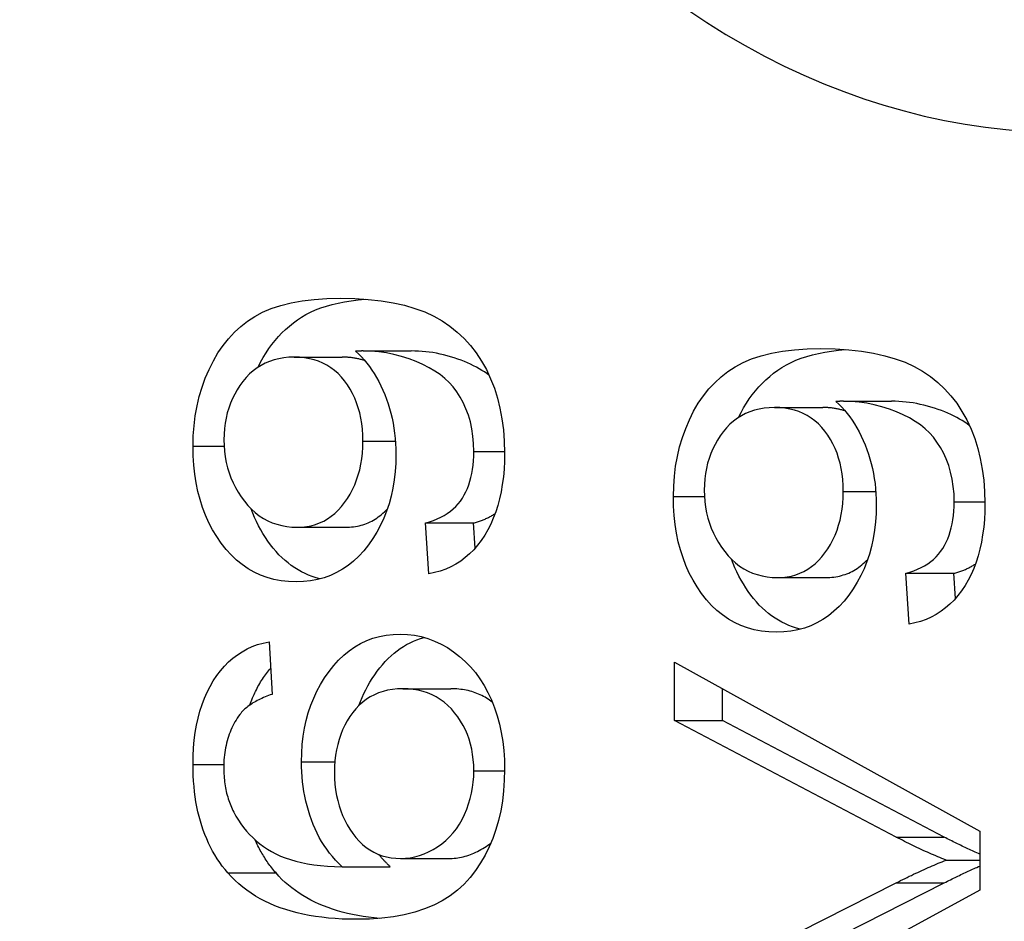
# Model space of a CAD drawing. Header units: inches. Extents: x 3.5 to 45.3, y 4.6 to 30.4.
# Tile 7 of 24: x 32.194 to 32.308, y 17.694 to 17.798. Entities that reach past the tile are written whole.
import ezdxf

# ---------------------------------------------------------------- set-up
doc = ezdxf.new("R2010")
doc.units = ezdxf.units.IN
doc.header["$MEASUREMENT"] = 0
doc.layers.add('Visible Edges(ANSI)', color=7, linetype='Continuous', lineweight=25)
doc.layers.add('Visible Tangent Edges(ANSI)', color=7, linetype='Continuous', lineweight=25)

msp = doc.modelspace()

# ---------------------------------------------------------------- linework, layer by layer
at = {"layer": 'Visible Edges(ANSI)'}
for p, q in [((32.23333, 17.7598), (32.23889, 17.7598)), ((32.22535, 17.75907), (32.23092, 17.75907)), ((32.28896, 17.75397), (32.29453, 17.75397)), ((32.28099, 17.75324), (32.28656, 17.75324)), ((32.2257, 17.73937), (32.23127, 17.73937)), ((32.24055, 17.73987), (32.24612, 17.73987)), ((32.24093, 17.73396), (32.24055, 17.73987)), ((32.2463, 17.73695), (32.24612, 17.73987)), ((32.28134, 17.73354), (32.28691, 17.73354)), ((32.29619, 17.73404), (32.30175, 17.73404)), ((32.29656, 17.72813), (32.29619, 17.73404)), ((32.30194, 17.73112), (32.30175, 17.73404)), ((32.22244, 17.72611), (32.22279, 17.72001)), ((32.2694, 17.72375), (32.30476, 17.70416)), ((32.2694, 17.717), (32.2694, 17.72375)), ((32.23791, 17.72066), (32.24347, 17.72066)), ((32.27497, 17.717), (32.27497, 17.72066)), ((32.2694, 17.717), (32.27497, 17.717)), ((32.29508, 17.70347), (32.2694, 17.717)), ((32.30065, 17.70347), (32.27497, 17.717)), ((32.30476, 17.70416), (32.30476, 17.69734)), ((32.23766, 17.701), (32.24323, 17.701)), ((32.30085, 17.70081), (32.30476, 17.70081)), ((32.2309, 17.70004), (32.23647, 17.70004)), ((32.2694, 17.68518), (32.29508, 17.69818)), ((32.27497, 17.68518), (32.30065, 17.69818)), ((32.30476, 17.69734), (32.2694, 17.67802))]:
    msp.add_line(p, q, dxfattribs=at)
at = {"layer": 'Visible Edges(ANSI)', "flags": 128}
for points in [[(32.21363, 17.74875), (32.21366, 17.74995), (32.21374, 17.75113), (32.21389, 17.75229), (32.21409, 17.75342), (32.21435, 17.75452), (32.21467, 17.75559), (32.21505, 17.75664), (32.21549, 17.75766), (32.21598, 17.75864), (32.21651, 17.75956), (32.2171, 17.76042), (32.21774, 17.76122), (32.21843, 17.76196), (32.21916, 17.76263), (32.21995, 17.76325), (32.22078, 17.7638), (32.22169, 17.76429), (32.22269, 17.76472), (32.22379, 17.76508), (32.22498, 17.76537), (32.22627, 17.7656), (32.22766, 17.76577), (32.22914, 17.76586), (32.23071, 17.7659)], [(32.22117, 17.75792), (32.22146, 17.75849), (32.22176, 17.75904), (32.22208, 17.75956), (32.22242, 17.76007), (32.22277, 17.76056), (32.22314, 17.76102), (32.22353, 17.76147), (32.22393, 17.76189), (32.22435, 17.7623), (32.22479, 17.76268), (32.22525, 17.76305), (32.22572, 17.76339), (32.2262, 17.76371), (32.22671, 17.76401), (32.22725, 17.76429), (32.22782, 17.76455), (32.22843, 17.76478), (32.22907, 17.76499), (32.22974, 17.76518), (32.23044, 17.76535), (32.23117, 17.76549), (32.23194, 17.76562), (32.23274, 17.76572), (32.23357, 17.7658)], [(32.23071, 17.7659), (32.23237, 17.76586), (32.23393, 17.76577), (32.23541, 17.7656), (32.23681, 17.76538), (32.23811, 17.76509), (32.23933, 17.76473), (32.24046, 17.76431), (32.2415, 17.76382), (32.24248, 17.76327), (32.24339, 17.76265), (32.24424, 17.76198), (32.24503, 17.76123), (32.24576, 17.76043), (32.24644, 17.75956), (32.24705, 17.75862), (32.24761, 17.75763), (32.2481, 17.75658), (32.24853, 17.75548), (32.24889, 17.75434), (32.24918, 17.75316), (32.24941, 17.75193), (32.24958, 17.75066), (32.24968, 17.74934), (32.24971, 17.74799)], [(32.23333, 17.7598), (32.2333, 17.7598), (32.23328, 17.7598), (32.23325, 17.7598), (32.23323, 17.7598), (32.2332, 17.7598), (32.23317, 17.7598), (32.23314, 17.7598), (32.23311, 17.75979), (32.23308, 17.75979), (32.23305, 17.75979), (32.23301, 17.75979), (32.23298, 17.75979), (32.23294, 17.75979), (32.2329, 17.75979), (32.23286, 17.75978), (32.23282, 17.75978), (32.23278, 17.75978), (32.23274, 17.75978), (32.2327, 17.75978), (32.23265, 17.75977), (32.23261, 17.75977), (32.23256, 17.75977), (32.23251, 17.75976), (32.23246, 17.75976)], [(32.23246, 17.75976), (32.2328, 17.75945), (32.23313, 17.75911), (32.23345, 17.75876), (32.23376, 17.75839), (32.23406, 17.758), (32.23434, 17.75759), (32.23462, 17.75717), (32.23488, 17.75672), (32.23514, 17.75626), (32.23538, 17.75577), (32.23561, 17.75527), (32.23583, 17.75475), (32.23604, 17.75422), (32.23623, 17.75367), (32.2364, 17.75312), (32.23655, 17.75257), (32.23669, 17.752), (32.2368, 17.75143), (32.2369, 17.75085), (32.23698, 17.75026), (32.23704, 17.74967), (32.23709, 17.74906), (32.23712, 17.74845), (32.23713, 17.74783)], [(32.24615, 17.74814), (32.24613, 17.74906), (32.24605, 17.74994), (32.24592, 17.75079), (32.24575, 17.7516), (32.24552, 17.75237), (32.24524, 17.75311), (32.24491, 17.75381), (32.24456, 17.75446), (32.24417, 17.75506), (32.24374, 17.75563), (32.24328, 17.75614), (32.24278, 17.75662), (32.24224, 17.75706), (32.24164, 17.75747), (32.24098, 17.75786), (32.24026, 17.75823), (32.23949, 17.75857), (32.23865, 17.75888), (32.23778, 17.75916), (32.2369, 17.75939), (32.23602, 17.75957), (32.23513, 17.7597), (32.23423, 17.75977), (32.23333, 17.7598)], [(32.24793, 17.75697), (32.24766, 17.75717), (32.24738, 17.75736), (32.24709, 17.75755), (32.24678, 17.75773), (32.24646, 17.75791), (32.24613, 17.75808), (32.24578, 17.75825), (32.24543, 17.75841), (32.24506, 17.75857), (32.24467, 17.75872), (32.24428, 17.75886), (32.24387, 17.759), (32.24346, 17.75913), (32.24306, 17.75925), (32.24265, 17.75935), (32.24224, 17.75944), (32.24182, 17.75953), (32.24141, 17.7596), (32.24099, 17.75966), (32.24058, 17.75971), (32.24016, 17.75975), (32.23974, 17.75978), (32.23932, 17.75979), (32.23889, 17.7598)], [(32.26927, 17.74292), (32.2693, 17.74412), (32.26938, 17.7453), (32.26953, 17.74646), (32.26973, 17.74758), (32.26999, 17.74869), (32.27031, 17.74976), (32.27069, 17.75081), (32.27113, 17.75183), (32.27161, 17.75281), (32.27215, 17.75373), (32.27274, 17.75459), (32.27338, 17.75539), (32.27407, 17.75612), (32.2748, 17.7568), (32.27559, 17.75742), (32.27642, 17.75797), (32.27733, 17.75846), (32.27833, 17.75889), (32.27943, 17.75925), (32.28062, 17.75954), (32.28191, 17.75977), (32.28329, 17.75993), (32.28478, 17.76003), (32.28635, 17.76007)], [(32.27681, 17.75209), (32.2771, 17.75266), (32.2774, 17.7532), (32.27772, 17.75373), (32.27806, 17.75424), (32.27841, 17.75473), (32.27878, 17.75519), (32.27917, 17.75564), (32.27957, 17.75606), (32.27999, 17.75647), (32.28043, 17.75685), (32.28088, 17.75722), (32.28136, 17.75756), (32.28184, 17.75788), (32.28235, 17.75818), (32.28289, 17.75846), (32.28346, 17.75872), (32.28407, 17.75895), (32.28471, 17.75916), (32.28538, 17.75935), (32.28608, 17.75952), (32.28681, 17.75966), (32.28758, 17.75979), (32.28838, 17.75989), (32.28921, 17.75996)], [(32.28635, 17.76007), (32.28801, 17.76003), (32.28957, 17.75994), (32.29105, 17.75977), (32.29244, 17.75955), (32.29375, 17.75925), (32.29497, 17.7589), (32.2961, 17.75848), (32.29714, 17.75799), (32.29811, 17.75744), (32.29903, 17.75682), (32.29988, 17.75614), (32.30067, 17.7554), (32.3014, 17.7546), (32.30208, 17.75373), (32.30269, 17.75279), (32.30325, 17.7518), (32.30374, 17.75075), (32.30417, 17.74965), (32.30453, 17.74851), (32.30482, 17.74733), (32.30505, 17.7461), (32.30522, 17.74483), (32.30532, 17.74351), (32.30535, 17.74215)], [(32.22535, 17.75907), (32.22474, 17.75906), (32.22414, 17.759), (32.22357, 17.7589), (32.22302, 17.75876), (32.2225, 17.75859), (32.22199, 17.75837), (32.22151, 17.75812), (32.22104, 17.75783), (32.2206, 17.7575), (32.22018, 17.75713), (32.21978, 17.75672), (32.21941, 17.75627), (32.21906, 17.7558), (32.21874, 17.75531), (32.21845, 17.7548), (32.21819, 17.75428), (32.21796, 17.75374), (32.21776, 17.75318), (32.21759, 17.75261), (32.21746, 17.75202), (32.21735, 17.75142), (32.21727, 17.7508), (32.21723, 17.75016), (32.21721, 17.74951)], [(32.2333, 17.74936), (32.23328, 17.75005), (32.23324, 17.75073), (32.23317, 17.75138), (32.23306, 17.75201), (32.23293, 17.75262), (32.23277, 17.75322), (32.23258, 17.75379), (32.23236, 17.75434), (32.23211, 17.75487), (32.23183, 17.75538), (32.23152, 17.75586), (32.23118, 17.75633), (32.23082, 17.75677), (32.23043, 17.75717), (32.23003, 17.75753), (32.2296, 17.75786), (32.22914, 17.75814), (32.22867, 17.75839), (32.22817, 17.7586), (32.22765, 17.75877), (32.22711, 17.7589), (32.22654, 17.759), (32.22596, 17.75906), (32.22535, 17.75907)], [(32.23353, 17.75867), (32.23343, 17.75871), (32.23333, 17.75874), (32.23323, 17.75877), (32.23313, 17.7588), (32.23302, 17.75882), (32.23292, 17.75885), (32.23282, 17.75887), (32.23271, 17.7589), (32.2326, 17.75892), (32.2325, 17.75894), (32.23239, 17.75896), (32.23228, 17.75897), (32.23217, 17.75899), (32.23206, 17.75901), (32.23195, 17.75902), (32.23184, 17.75903), (32.23173, 17.75904), (32.23161, 17.75905), (32.2315, 17.75906), (32.23139, 17.75906), (32.23127, 17.75907), (32.23115, 17.75907), (32.23104, 17.75907), (32.23092, 17.75907)], [(32.28896, 17.75397), (32.28894, 17.75397), (32.28892, 17.75397), (32.28889, 17.75397), (32.28887, 17.75397), (32.28884, 17.75397), (32.28881, 17.75397), (32.28878, 17.75397), (32.28875, 17.75396), (32.28872, 17.75396), (32.28868, 17.75396), (32.28865, 17.75396), (32.28861, 17.75396), (32.28858, 17.75396), (32.28854, 17.75396), (32.2885, 17.75395), (32.28846, 17.75395), (32.28842, 17.75395), (32.28838, 17.75395), (32.28834, 17.75394), (32.28829, 17.75394), (32.28825, 17.75394), (32.2882, 17.75394), (32.28815, 17.75393), (32.2881, 17.75393)], [(32.2881, 17.75393), (32.28844, 17.75362), (32.28877, 17.75328), (32.28909, 17.75293), (32.2894, 17.75256), (32.2897, 17.75217), (32.28998, 17.75176), (32.29026, 17.75134), (32.29052, 17.75089), (32.29078, 17.75043), (32.29102, 17.74994), (32.29125, 17.74944), (32.29147, 17.74892), (32.29168, 17.74838), (32.29187, 17.74784), (32.29204, 17.74729), (32.29219, 17.74674), (32.29232, 17.74617), (32.29244, 17.7456), (32.29254, 17.74502), (32.29262, 17.74443), (32.29268, 17.74383), (32.29273, 17.74323), (32.29276, 17.74262), (32.29276, 17.742)], [(32.30179, 17.74231), (32.30177, 17.74323), (32.30169, 17.74411), (32.30156, 17.74496), (32.30138, 17.74577), (32.30116, 17.74654), (32.30088, 17.74728), (32.30055, 17.74798), (32.3002, 17.74863), (32.2998, 17.74923), (32.29938, 17.7498), (32.29892, 17.75031), (32.29842, 17.75079), (32.29788, 17.75122), (32.29728, 17.75164), (32.29662, 17.75203), (32.2959, 17.7524), (32.29512, 17.75274), (32.29429, 17.75305), (32.29342, 17.75333), (32.29254, 17.75356), (32.29166, 17.75374), (32.29077, 17.75387), (32.28987, 17.75394), (32.28896, 17.75397)], [(32.30357, 17.75114), (32.3033, 17.75134), (32.30302, 17.75153), (32.30273, 17.75172), (32.30242, 17.7519), (32.3021, 17.75208), (32.30177, 17.75225), (32.30142, 17.75242), (32.30107, 17.75258), (32.3007, 17.75274), (32.30031, 17.75289), (32.29992, 17.75303), (32.29951, 17.75317), (32.2991, 17.7533), (32.2987, 17.75341), (32.29829, 17.75352), (32.29787, 17.75361), (32.29746, 17.7537), (32.29705, 17.75377), (32.29663, 17.75383), (32.29622, 17.75388), (32.2958, 17.75392), (32.29538, 17.75395), (32.29496, 17.75396), (32.29453, 17.75397)], [(32.28099, 17.75324), (32.28037, 17.75322), (32.27978, 17.75317), (32.27921, 17.75307), (32.27866, 17.75293), (32.27814, 17.75276), (32.27763, 17.75254), (32.27715, 17.75229), (32.27668, 17.752), (32.27624, 17.75167), (32.27582, 17.7513), (32.27542, 17.75089), (32.27505, 17.75044), (32.2747, 17.74997), (32.27438, 17.74948), (32.27409, 17.74897), (32.27383, 17.74845), (32.2736, 17.74791), (32.2734, 17.74735), (32.27323, 17.74678), (32.27309, 17.74619), (32.27299, 17.74559), (32.27291, 17.74497), (32.27287, 17.74433), (32.27285, 17.74368)], [(32.28894, 17.74353), (32.28892, 17.74422), (32.28888, 17.74489), (32.28881, 17.74555), (32.2887, 17.74618), (32.28857, 17.74679), (32.28841, 17.74738), (32.28822, 17.74796), (32.288, 17.74851), (32.28775, 17.74904), (32.28747, 17.74954), (32.28716, 17.75003), (32.28682, 17.7505), (32.28646, 17.75094), (32.28607, 17.75134), (32.28566, 17.7517), (32.28523, 17.75202), (32.28478, 17.75231), (32.28431, 17.75256), (32.28381, 17.75277), (32.28329, 17.75294), (32.28275, 17.75307), (32.28218, 17.75317), (32.2816, 17.75323), (32.28099, 17.75324)], [(32.28917, 17.75284), (32.28907, 17.75288), (32.28897, 17.75291), (32.28887, 17.75294), (32.28876, 17.75297), (32.28866, 17.75299), (32.28856, 17.75302), (32.28845, 17.75304), (32.28835, 17.75307), (32.28824, 17.75309), (32.28814, 17.75311), (32.28803, 17.75313), (32.28792, 17.75314), (32.28781, 17.75316), (32.2877, 17.75317), (32.28759, 17.75319), (32.28748, 17.7532), (32.28737, 17.75321), (32.28725, 17.75322), (32.28714, 17.75323), (32.28702, 17.75323), (32.28691, 17.75324), (32.28679, 17.75324), (32.28667, 17.75324), (32.28656, 17.75324)], [(32.21721, 17.74951), (32.21723, 17.74883), (32.21728, 17.74817), (32.21736, 17.74752), (32.21747, 17.74689), (32.21762, 17.74627), (32.2178, 17.74567), (32.21801, 17.74508), (32.21826, 17.74451), (32.21854, 17.74396), (32.21885, 17.74342), (32.21919, 17.74289), (32.21957, 17.74238), (32.21997, 17.7419), (32.22039, 17.74146), (32.22084, 17.74107), (32.2213, 17.74071), (32.22178, 17.7404), (32.22228, 17.74012), (32.2228, 17.73989), (32.22334, 17.73971), (32.2239, 17.73956), (32.22448, 17.73946), (32.22508, 17.73939), (32.2257, 17.73937)], [(32.2257, 17.73937), (32.22625, 17.73939), (32.22679, 17.73945), (32.22731, 17.73955), (32.22781, 17.73969), (32.22829, 17.73987), (32.22876, 17.74009), (32.2292, 17.74034), (32.22963, 17.74064), (32.23005, 17.74098), (32.23044, 17.74136), (32.23082, 17.74177), (32.23118, 17.74223), (32.23152, 17.74272), (32.23183, 17.74322), (32.23211, 17.74375), (32.23236, 17.74429), (32.23258, 17.74486), (32.23277, 17.74544), (32.23293, 17.74604), (32.23306, 17.74667), (32.23317, 17.74731), (32.23324, 17.74797), (32.23328, 17.74866), (32.2333, 17.74936)], [(32.22557, 17.73305), (32.22468, 17.73308), (32.22383, 17.73317), (32.223, 17.73333), (32.22221, 17.73354), (32.22144, 17.73382), (32.2207, 17.73417), (32.22, 17.73457), (32.21932, 17.73504), (32.21867, 17.73556), (32.21805, 17.73616), (32.21746, 17.73681), (32.2169, 17.73752), (32.21638, 17.73829), (32.2159, 17.73908), (32.21547, 17.7399), (32.21508, 17.74076), (32.21474, 17.74165), (32.21445, 17.74257), (32.2142, 17.74352), (32.21399, 17.7445), (32.21383, 17.74552), (32.21372, 17.74656), (32.21365, 17.74764), (32.21363, 17.74875)], [(32.23713, 17.74783), (32.2371, 17.74681), (32.23704, 17.74582), (32.23693, 17.74485), (32.23677, 17.74391), (32.23657, 17.74299), (32.23633, 17.7421), (32.23604, 17.74124), (32.23571, 17.74041), (32.23534, 17.7396), (32.23492, 17.73882), (32.23445, 17.73806), (32.23395, 17.73733), (32.2334, 17.73665), (32.23283, 17.73602), (32.23223, 17.73546), (32.2316, 17.73495), (32.23095, 17.7345), (32.23026, 17.73412), (32.22955, 17.73379), (32.22881, 17.73352), (32.22804, 17.73331), (32.22724, 17.73317), (32.22642, 17.73308), (32.22557, 17.73305)], [(32.24055, 17.73987), (32.24103, 17.74), (32.24148, 17.74016), (32.24192, 17.74033), (32.24233, 17.74053), (32.24272, 17.74074), (32.24308, 17.74097), (32.24343, 17.74122), (32.24375, 17.74149), (32.24405, 17.74177), (32.24433, 17.74208), (32.24459, 17.7424), (32.24482, 17.74274), (32.24503, 17.74311), (32.24523, 17.74348), (32.2454, 17.74388), (32.24556, 17.74428), (32.2457, 17.74471), (32.24582, 17.74515), (32.24592, 17.74561), (32.246, 17.74608), (32.24607, 17.74657), (32.24612, 17.74708), (32.24614, 17.7476), (32.24615, 17.74814)], [(32.24971, 17.74799), (32.24969, 17.74703), (32.24965, 17.7461), (32.24957, 17.7452), (32.24945, 17.74433), (32.24931, 17.74349), (32.24913, 17.74268), (32.24893, 17.7419), (32.24869, 17.74115), (32.24841, 17.74043), (32.24811, 17.73974), (32.24777, 17.73907), (32.24741, 17.73844), (32.24701, 17.73784), (32.24659, 17.73728), (32.24614, 17.73677), (32.24566, 17.73629), (32.24516, 17.73585), (32.24463, 17.73546), (32.24408, 17.73511), (32.2435, 17.7348), (32.2429, 17.73453), (32.24227, 17.7343), (32.24161, 17.73411), (32.24093, 17.73396)], [(32.27285, 17.74368), (32.27287, 17.743), (32.27292, 17.74234), (32.273, 17.74169), (32.27311, 17.74106), (32.27326, 17.74044), (32.27344, 17.73984), (32.27365, 17.73925), (32.2739, 17.73868), (32.27418, 17.73813), (32.27449, 17.73759), (32.27483, 17.73706), (32.27521, 17.73655), (32.27561, 17.73607), (32.27603, 17.73563), (32.27648, 17.73523), (32.27694, 17.73488), (32.27742, 17.73457), (32.27792, 17.73429), (32.27844, 17.73406), (32.27898, 17.73388), (32.27954, 17.73373), (32.28012, 17.73363), (32.28072, 17.73356), (32.28134, 17.73354)], [(32.2812, 17.72722), (32.28032, 17.72725), (32.27947, 17.72734), (32.27864, 17.7275), (32.27785, 17.72771), (32.27708, 17.72799), (32.27634, 17.72833), (32.27564, 17.72874), (32.27496, 17.72921), (32.27431, 17.72973), (32.27369, 17.73032), (32.2731, 17.73098), (32.27254, 17.73169), (32.27202, 17.73246), (32.27154, 17.73325), (32.27111, 17.73407), (32.27072, 17.73493), (32.27038, 17.73582), (32.27008, 17.73674), (32.26983, 17.73769), (32.26963, 17.73867), (32.26947, 17.73969), (32.26936, 17.74073), (32.26929, 17.74181), (32.26927, 17.74292)], [(32.28134, 17.73354), (32.28189, 17.73356), (32.28243, 17.73362), (32.28294, 17.73372), (32.28345, 17.73386), (32.28393, 17.73404), (32.28439, 17.73426), (32.28484, 17.73451), (32.28527, 17.73481), (32.28569, 17.73515), (32.28608, 17.73553), (32.28646, 17.73594), (32.28682, 17.7364), (32.28716, 17.73689), (32.28747, 17.73739), (32.28775, 17.73792), (32.288, 17.73846), (32.28822, 17.73903), (32.28841, 17.73961), (32.28857, 17.74021), (32.2887, 17.74084), (32.28881, 17.74148), (32.28888, 17.74214), (32.28892, 17.74282), (32.28894, 17.74353)], [(32.22833, 17.73338), (32.22788, 17.73351), (32.22744, 17.73366), (32.22702, 17.73382), (32.2266, 17.73401), (32.22619, 17.73421), (32.22579, 17.73443), (32.2254, 17.73468), (32.22501, 17.73494), (32.22464, 17.73523), (32.22428, 17.73553), (32.22393, 17.73585), (32.22358, 17.73619), (32.22325, 17.73656), (32.22292, 17.73694), (32.22261, 17.73734), (32.2223, 17.73776), (32.22201, 17.73819), (32.22173, 17.73863), (32.22147, 17.73909), (32.22122, 17.73955), (32.22098, 17.74002), (32.22076, 17.7405), (32.22056, 17.74099), (32.22037, 17.74149)], [(32.23127, 17.73937), (32.23151, 17.73938), (32.23174, 17.73939), (32.23198, 17.73941), (32.23221, 17.73943), (32.23243, 17.73946), (32.23266, 17.7395), (32.23288, 17.73955), (32.23309, 17.73961), (32.23331, 17.73967), (32.23352, 17.73974), (32.23373, 17.73982), (32.23393, 17.7399), (32.23413, 17.73999), (32.23433, 17.74009), (32.23452, 17.7402), (32.23471, 17.74031), (32.2349, 17.74043), (32.23509, 17.74056), (32.23527, 17.74069), (32.23545, 17.74084), (32.23562, 17.74099), (32.23579, 17.74114), (32.23596, 17.74131), (32.23613, 17.74148)], [(32.29276, 17.742), (32.29274, 17.74098), (32.29268, 17.73998), (32.29257, 17.73902), (32.29241, 17.73807), (32.29221, 17.73716), (32.29197, 17.73627), (32.29168, 17.73541), (32.29135, 17.73457), (32.29098, 17.73377), (32.29056, 17.73299), (32.29009, 17.73223), (32.28958, 17.7315), (32.28904, 17.73082), (32.28847, 17.73019), (32.28787, 17.72963), (32.28724, 17.72912), (32.28658, 17.72867), (32.2859, 17.72829), (32.28519, 17.72796), (32.28445, 17.72769), (32.28368, 17.72748), (32.28288, 17.72733), (32.28206, 17.72725), (32.2812, 17.72722)], [(32.29619, 17.73404), (32.29667, 17.73417), (32.29712, 17.73433), (32.29756, 17.7345), (32.29797, 17.7347), (32.29836, 17.73491), (32.29872, 17.73514), (32.29907, 17.73539), (32.29939, 17.73565), (32.29969, 17.73594), (32.29997, 17.73625), (32.30022, 17.73657), (32.30046, 17.73691), (32.30067, 17.73727), (32.30087, 17.73765), (32.30104, 17.73804), (32.3012, 17.73845), (32.30134, 17.73888), (32.30146, 17.73932), (32.30156, 17.73978), (32.30164, 17.74025), (32.30171, 17.74074), (32.30175, 17.74125), (32.30178, 17.74177), (32.30179, 17.74231)], [(32.30535, 17.74215), (32.30533, 17.7412), (32.30529, 17.74027), (32.30521, 17.73937), (32.30509, 17.7385), (32.30495, 17.73766), (32.30477, 17.73685), (32.30457, 17.73607), (32.30433, 17.73532), (32.30405, 17.7346), (32.30375, 17.73391), (32.30341, 17.73324), (32.30305, 17.73261), (32.30265, 17.73201), (32.30222, 17.73145), (32.30178, 17.73093), (32.3013, 17.73046), (32.3008, 17.73002), (32.30027, 17.72963), (32.29972, 17.72928), (32.29914, 17.72897), (32.29854, 17.7287), (32.2979, 17.72847), (32.29725, 17.72828), (32.29656, 17.72813)], [(32.24612, 17.73987), (32.24624, 17.7399), (32.24635, 17.73993), (32.24647, 17.73997), (32.24659, 17.74), (32.2467, 17.74004), (32.24681, 17.74007), (32.24692, 17.74011), (32.24703, 17.74015), (32.24714, 17.74019), (32.24725, 17.74024), (32.24736, 17.74028), (32.24746, 17.74032), (32.24756, 17.74037), (32.24767, 17.74041), (32.24777, 17.74046), (32.24787, 17.74051), (32.24796, 17.74056), (32.24806, 17.74061), (32.24816, 17.74066), (32.24825, 17.74072), (32.24834, 17.74077), (32.24843, 17.74083), (32.24852, 17.74088), (32.24861, 17.74094)], [(32.28397, 17.72755), (32.28352, 17.72768), (32.28308, 17.72782), (32.28265, 17.72799), (32.28224, 17.72817), (32.28183, 17.72838), (32.28143, 17.7286), (32.28104, 17.72885), (32.28065, 17.72911), (32.28028, 17.72939), (32.27992, 17.7297), (32.27956, 17.73002), (32.27922, 17.73036), (32.27889, 17.73073), (32.27856, 17.73111), (32.27824, 17.73151), (32.27794, 17.73193), (32.27765, 17.73236), (32.27737, 17.7328), (32.2771, 17.73325), (32.27686, 17.73372), (32.27662, 17.73419), (32.2764, 17.73467), (32.2762, 17.73516), (32.276, 17.73566)], [(32.28691, 17.73354), (32.28715, 17.73355), (32.28738, 17.73356), (32.28762, 17.73357), (32.28784, 17.7336), (32.28807, 17.73363), (32.2883, 17.73367), (32.28852, 17.73372), (32.28873, 17.73378), (32.28895, 17.73384), (32.28916, 17.73391), (32.28936, 17.73398), (32.28957, 17.73407), (32.28977, 17.73416), (32.28997, 17.73426), (32.29016, 17.73436), (32.29035, 17.73448), (32.29054, 17.7346), (32.29073, 17.73473), (32.29091, 17.73486), (32.29109, 17.73501), (32.29126, 17.73516), (32.29143, 17.73531), (32.2916, 17.73548), (32.29177, 17.73565)], [(32.30175, 17.73404), (32.30187, 17.73407), (32.30199, 17.7341), (32.30211, 17.73414), (32.30222, 17.73417), (32.30234, 17.73421), (32.30245, 17.73424), (32.30256, 17.73428), (32.30267, 17.73432), (32.30278, 17.73436), (32.30289, 17.7344), (32.30299, 17.73445), (32.3031, 17.73449), (32.3032, 17.73454), (32.3033, 17.73458), (32.3034, 17.73463), (32.3035, 17.73468), (32.3036, 17.73473), (32.3037, 17.73478), (32.30379, 17.73483), (32.30389, 17.73489), (32.30398, 17.73494), (32.30407, 17.735), (32.30416, 17.73505), (32.30425, 17.73511)], [(32.22618, 17.7122), (32.22621, 17.71321), (32.22627, 17.71419), (32.22638, 17.71515), (32.22654, 17.71609), (32.22674, 17.717), (32.22698, 17.71788), (32.22727, 17.71874), (32.2276, 17.71958), (32.22798, 17.72039), (32.2284, 17.72117), (32.22887, 17.72193), (32.22938, 17.72266), (32.22992, 17.72335), (32.23049, 17.72398), (32.23109, 17.72455), (32.23172, 17.72506), (32.23236, 17.72551), (32.23304, 17.72591), (32.23374, 17.72624), (32.23447, 17.72651), (32.23522, 17.72672), (32.236, 17.72687), (32.23681, 17.72696), (32.23764, 17.72699)], [(32.23283, 17.71871), (32.23301, 17.71918), (32.2332, 17.71965), (32.23341, 17.7201), (32.23363, 17.72055), (32.23387, 17.72099), (32.23412, 17.72143), (32.23439, 17.72185), (32.23467, 17.72227), (32.23496, 17.72268), (32.23526, 17.72308), (32.23558, 17.72345), (32.2359, 17.72381), (32.23623, 17.72415), (32.23656, 17.72447), (32.23691, 17.72477), (32.23726, 17.72505), (32.23763, 17.72531), (32.238, 17.72555), (32.23837, 17.72578), (32.23876, 17.72598), (32.23916, 17.72617), (32.23956, 17.72634), (32.23997, 17.72648), (32.24039, 17.72661)], [(32.23764, 17.72699), (32.23846, 17.72695), (32.23927, 17.72686), (32.24006, 17.7267), (32.24084, 17.72648), (32.2416, 17.72619), (32.24235, 17.72584), (32.24309, 17.72543), (32.24381, 17.72495), (32.2445, 17.72441), (32.24515, 17.72383), (32.24576, 17.72321), (32.24633, 17.72253), (32.24686, 17.72181), (32.24734, 17.72104), (32.24779, 17.72023), (32.24819, 17.71936), (32.24854, 17.71846), (32.24885, 17.71753), (32.24912, 17.71657), (32.24933, 17.71558), (32.2495, 17.71456), (32.24962, 17.71351), (32.24969, 17.71243), (32.24971, 17.71132)], [(32.21363, 17.7119), (32.21364, 17.71286), (32.21369, 17.7138), (32.21377, 17.71472), (32.21389, 17.7156), (32.21403, 17.71645), (32.21421, 17.71727), (32.21443, 17.71806), (32.21467, 17.71882), (32.21495, 17.71956), (32.21526, 17.72026), (32.2156, 17.72093), (32.21597, 17.72157), (32.21637, 17.72218), (32.2168, 17.72275), (32.21726, 17.72327), (32.21773, 17.72376), (32.21823, 17.7242), (32.21876, 17.7246), (32.21931, 17.72495), (32.21989, 17.72527), (32.22049, 17.72554), (32.22111, 17.72577), (32.22176, 17.72596), (32.22244, 17.72611)], [(32.22022, 17.71878), (32.22029, 17.71899), (32.22037, 17.71919), (32.22045, 17.71939), (32.22053, 17.71959), (32.22061, 17.71978), (32.22069, 17.71998), (32.22078, 17.72017), (32.22087, 17.72036), (32.22096, 17.72054), (32.22106, 17.72073), (32.22115, 17.72091), (32.22125, 17.72109), (32.22136, 17.72127), (32.22146, 17.72145), (32.22157, 17.72162), (32.22168, 17.72179), (32.22179, 17.72196), (32.2219, 17.72212), (32.22201, 17.72228), (32.22213, 17.72244), (32.22225, 17.7226), (32.22237, 17.72275), (32.22249, 17.7229), (32.22262, 17.72304)], [(32.22279, 17.72001), (32.22258, 17.71994), (32.22237, 17.71987), (32.22217, 17.71979), (32.22197, 17.71972), (32.22178, 17.71964), (32.2216, 17.71955), (32.22141, 17.71947), (32.22124, 17.71938), (32.22106, 17.71929), (32.22089, 17.7192), (32.22073, 17.71911), (32.22057, 17.71901), (32.22042, 17.71891), (32.22027, 17.71881), (32.22013, 17.71871), (32.21999, 17.71861), (32.21985, 17.7185), (32.21972, 17.71839), (32.2196, 17.71828), (32.21948, 17.71817), (32.21936, 17.71805), (32.21925, 17.71793), (32.21915, 17.71781), (32.21904, 17.71769)], [(32.23791, 17.72066), (32.23731, 17.72064), (32.23673, 17.72058), (32.23617, 17.72049), (32.23564, 17.72036), (32.23512, 17.72018), (32.23463, 17.71997), (32.23416, 17.71973), (32.23371, 17.71944), (32.23328, 17.71912), (32.23288, 17.71875), (32.23249, 17.71835), (32.23213, 17.71792), (32.23179, 17.71745), (32.23148, 17.71696), (32.2312, 17.71645), (32.23095, 17.71592), (32.23073, 17.71537), (32.23054, 17.7148), (32.23038, 17.71421), (32.23025, 17.7136), (32.23014, 17.71296), (32.23007, 17.71231), (32.23003, 17.71164), (32.23001, 17.71094)], [(32.24615, 17.71117), (32.24614, 17.71182), (32.24609, 17.71245), (32.24601, 17.71306), (32.24591, 17.71366), (32.24577, 17.71424), (32.2456, 17.71481), (32.2454, 17.71536), (32.24517, 17.7159), (32.2449, 17.71642), (32.24461, 17.71692), (32.24429, 17.71741), (32.24393, 17.71788), (32.24355, 17.71832), (32.24315, 17.71873), (32.24272, 17.7191), (32.24227, 17.71942), (32.2418, 17.71971), (32.24131, 17.71996), (32.2408, 17.72018), (32.24027, 17.72035), (32.23971, 17.72049), (32.23913, 17.72058), (32.23853, 17.72064), (32.23791, 17.72066)], [(32.24831, 17.71908), (32.24814, 17.71921), (32.24797, 17.71933), (32.2478, 17.71945), (32.24763, 17.71956), (32.24745, 17.71967), (32.24727, 17.71977), (32.24708, 17.71987), (32.2469, 17.71996), (32.2467, 17.72004), (32.24651, 17.72012), (32.24631, 17.7202), (32.24611, 17.72027), (32.24591, 17.72033), (32.24571, 17.72039), (32.2455, 17.72044), (32.24528, 17.72048), (32.24507, 17.72053), (32.24485, 17.72056), (32.24463, 17.72059), (32.2444, 17.72062), (32.24418, 17.72064), (32.24395, 17.72065), (32.24371, 17.72066), (32.24347, 17.72066)], [(32.21904, 17.71769), (32.21889, 17.71748), (32.21875, 17.71726), (32.21861, 17.71704), (32.21848, 17.71682), (32.21835, 17.71659), (32.21823, 17.71636), (32.21812, 17.71612), (32.21801, 17.71588), (32.21791, 17.71564), (32.21782, 17.71539), (32.21773, 17.71514), (32.21765, 17.71489), (32.21758, 17.71463), (32.21751, 17.71436), (32.21745, 17.7141), (32.21739, 17.71383), (32.21734, 17.71355), (32.2173, 17.71327), (32.21727, 17.71299), (32.21724, 17.7127), (32.21721, 17.71241), (32.2172, 17.71212), (32.21719, 17.71182), (32.21718, 17.71151)], [(32.21767, 17.69932), (32.21734, 17.69971), (32.21702, 17.70012), (32.21672, 17.70053), (32.21643, 17.70096), (32.21616, 17.7014), (32.2159, 17.70185), (32.21566, 17.70231), (32.21542, 17.70278), (32.21521, 17.70327), (32.215, 17.70376), (32.21481, 17.70427), (32.21464, 17.70479), (32.21448, 17.70532), (32.21433, 17.70586), (32.2142, 17.70641), (32.21408, 17.70697), (32.21397, 17.70755), (32.21388, 17.70814), (32.2138, 17.70873), (32.21374, 17.70934), (32.21369, 17.70996), (32.21366, 17.7106), (32.21363, 17.71124), (32.21363, 17.7119)], [(32.2309, 17.70004), (32.23051, 17.70042), (32.23014, 17.70081), (32.22978, 17.70121), (32.22944, 17.70163), (32.22912, 17.70206), (32.22881, 17.70251), (32.22852, 17.70297), (32.22825, 17.70344), (32.228, 17.70393), (32.22776, 17.70443), (32.22755, 17.70494), (32.22734, 17.70547), (32.22716, 17.70601), (32.22699, 17.70655), (32.22684, 17.7071), (32.2267, 17.70765), (32.22658, 17.70821), (32.22647, 17.70877), (32.22639, 17.70933), (32.22631, 17.70989), (32.22626, 17.71046), (32.22622, 17.71104), (32.22619, 17.71162), (32.22618, 17.7122)], [(32.21718, 17.71151), (32.21719, 17.71127), (32.21719, 17.71103), (32.2172, 17.71079), (32.21722, 17.71056), (32.21723, 17.71032), (32.21726, 17.71009), (32.21728, 17.70986), (32.21731, 17.70964), (32.21735, 17.70942), (32.21739, 17.70919), (32.21743, 17.70898), (32.21747, 17.70876), (32.21752, 17.70855), (32.21758, 17.70834), (32.21764, 17.70813), (32.2177, 17.70792), (32.21777, 17.70772), (32.21784, 17.70752), (32.21791, 17.70732), (32.21799, 17.70713), (32.21807, 17.70693), (32.21816, 17.70674), (32.21825, 17.70655), (32.21834, 17.70637)], [(32.23001, 17.71094), (32.23003, 17.71026), (32.23007, 17.70959), (32.23014, 17.70894), (32.23025, 17.70831), (32.23038, 17.7077), (32.23054, 17.7071), (32.23073, 17.70652), (32.23095, 17.70596), (32.2312, 17.70542), (32.23148, 17.70489), (32.23179, 17.70438), (32.23213, 17.70389), (32.23249, 17.70343), (32.23287, 17.70301), (32.23327, 17.70262), (32.23368, 17.70228), (32.23412, 17.70198), (32.23457, 17.70172), (32.23504, 17.7015), (32.23553, 17.70132), (32.23604, 17.70118), (32.23656, 17.70108), (32.2371, 17.70102), (32.23766, 17.701)], [(32.24971, 17.71132), (32.24968, 17.71006), (32.2496, 17.70884), (32.24946, 17.70765), (32.24927, 17.70651), (32.24902, 17.7054), (32.24871, 17.70434), (32.24835, 17.70331), (32.24794, 17.70233), (32.24747, 17.70138), (32.24694, 17.70048), (32.24636, 17.69961), (32.24572, 17.69879), (32.24502, 17.69801), (32.24425, 17.69731), (32.2434, 17.69667), (32.24249, 17.6961), (32.2415, 17.69559), (32.24044, 17.69516), (32.23931, 17.69479), (32.2381, 17.69448), (32.23683, 17.69425), (32.23548, 17.69408), (32.23406, 17.69398), (32.23257, 17.69395)], [(32.23766, 17.701), (32.23822, 17.70102), (32.23877, 17.70108), (32.23932, 17.70119), (32.23985, 17.70133), (32.24039, 17.70152), (32.24091, 17.70176), (32.24143, 17.70203), (32.24195, 17.70235), (32.24245, 17.7027), (32.24291, 17.70309), (32.24335, 17.70351), (32.24375, 17.70396), (32.24413, 17.70445), (32.24448, 17.70497), (32.24479, 17.70552), (32.24508, 17.7061), (32.24533, 17.70671), (32.24555, 17.70732), (32.24573, 17.70794), (32.24588, 17.70857), (32.246, 17.70921), (32.24609, 17.70985), (32.24614, 17.71051), (32.24615, 17.71117)], [(32.21834, 17.70637), (32.2186, 17.70589), (32.21888, 17.70544), (32.21917, 17.705), (32.21949, 17.70457), (32.21982, 17.70417), (32.22018, 17.70378), (32.22055, 17.70341), (32.22094, 17.70305), (32.22135, 17.70271), (32.22179, 17.70239), (32.22224, 17.70208), (32.22271, 17.7018), (32.22321, 17.70153), (32.22374, 17.70128), (32.2243, 17.70106), (32.2249, 17.70086), (32.22553, 17.70068), (32.2262, 17.70052), (32.2269, 17.70038), (32.22763, 17.70027), (32.2284, 17.70018), (32.2292, 17.70011), (32.23003, 17.70007), (32.2309, 17.70004)], [(32.22324, 17.69932), (32.22312, 17.69946), (32.22299, 17.69961), (32.22288, 17.69975), (32.22276, 17.6999), (32.22265, 17.70005), (32.22253, 17.7002), (32.22242, 17.70035), (32.22231, 17.7005), (32.22221, 17.70065), (32.2221, 17.70081), (32.222, 17.70097), (32.2219, 17.70113), (32.2218, 17.70129), (32.2217, 17.70145), (32.2216, 17.70161), (32.22151, 17.70178), (32.22142, 17.70194), (32.22133, 17.70211), (32.22124, 17.70228), (32.22115, 17.70245), (32.22107, 17.70263), (32.22098, 17.7028), (32.2209, 17.70298), (32.22082, 17.70315)], [(32.24323, 17.701), (32.24345, 17.701), (32.24366, 17.70101), (32.24388, 17.70102), (32.24409, 17.70105), (32.2443, 17.70107), (32.24451, 17.70111), (32.24472, 17.70115), (32.24493, 17.7012), (32.24514, 17.70125), (32.24535, 17.70131), (32.24556, 17.70138), (32.24576, 17.70145), (32.24597, 17.70153), (32.24617, 17.70162), (32.24638, 17.70171), (32.24658, 17.70181), (32.24678, 17.70191), (32.24698, 17.70202), (32.24718, 17.70214), (32.24738, 17.70226), (32.24758, 17.70239), (32.24777, 17.70253), (32.24796, 17.70266), (32.24815, 17.70281)], [(32.30085, 17.70081), (32.30061, 17.7009), (32.30037, 17.701), (32.30013, 17.7011), (32.29989, 17.7012), (32.29965, 17.7013), (32.29941, 17.7014), (32.29917, 17.7015), (32.29893, 17.70161), (32.29869, 17.70172), (32.29845, 17.70182), (32.29821, 17.70193), (32.29797, 17.70204), (32.29773, 17.70216), (32.29748, 17.70227), (32.29724, 17.70238), (32.297, 17.7025), (32.29676, 17.70262), (32.29652, 17.70273), (32.29628, 17.70285), (32.29604, 17.70298), (32.2958, 17.7031), (32.29556, 17.70322), (32.29532, 17.70335), (32.29508, 17.70347)], [(32.30476, 17.7015), (32.30459, 17.70157), (32.30441, 17.70165), (32.30424, 17.70172), (32.30407, 17.7018), (32.3039, 17.70188), (32.30373, 17.70195), (32.30356, 17.70203), (32.30339, 17.70211), (32.30322, 17.70219), (32.30305, 17.70227), (32.30287, 17.70235), (32.3027, 17.70244), (32.30253, 17.70252), (32.30236, 17.7026), (32.30219, 17.70269), (32.30202, 17.70277), (32.30185, 17.70286), (32.30168, 17.70294), (32.30151, 17.70303), (32.30133, 17.70312), (32.30116, 17.7032), (32.30099, 17.70329), (32.30082, 17.70338), (32.30065, 17.70347)], [(32.23647, 17.70004), (32.23641, 17.7001), (32.23635, 17.70015), (32.23629, 17.70021), (32.23623, 17.70027), (32.23617, 17.70032), (32.23612, 17.70038), (32.23606, 17.70044), (32.236, 17.70049), (32.23595, 17.70055), (32.23589, 17.70061), (32.23583, 17.70067), (32.23578, 17.70073), (32.23572, 17.70079), (32.23567, 17.70085), (32.23562, 17.7009), (32.23556, 17.70096), (32.23551, 17.70102), (32.23545, 17.70109), (32.2354, 17.70115), (32.23535, 17.70121), (32.2353, 17.70127), (32.23525, 17.70133), (32.2352, 17.70139), (32.23514, 17.70146)], [(32.29508, 17.69818), (32.29534, 17.6983), (32.29559, 17.69843), (32.29584, 17.69856), (32.2961, 17.69868), (32.29635, 17.69881), (32.29659, 17.69893), (32.29684, 17.69904), (32.29709, 17.69916), (32.29733, 17.69928), (32.29758, 17.69939), (32.29782, 17.6995), (32.29806, 17.69961), (32.2983, 17.69972), (32.29854, 17.69983), (32.29877, 17.69994), (32.29901, 17.70004), (32.29924, 17.70014), (32.29948, 17.70024), (32.29971, 17.70034), (32.29994, 17.70044), (32.30017, 17.70053), (32.3004, 17.70062), (32.30062, 17.70072), (32.30085, 17.70081)], [(32.23257, 17.69395), (32.23173, 17.69395), (32.2309, 17.69398), (32.2301, 17.69403), (32.22931, 17.69409), (32.22855, 17.69418), (32.2278, 17.69428), (32.22707, 17.6944), (32.22636, 17.69454), (32.22568, 17.6947), (32.22501, 17.69488), (32.22436, 17.69507), (32.22373, 17.69529), (32.22311, 17.69552), (32.22252, 17.69577), (32.22195, 17.69604), (32.2214, 17.69633), (32.22086, 17.69664), (32.22035, 17.69697), (32.21985, 17.69731), (32.21938, 17.69768), (32.21892, 17.69806), (32.21849, 17.69846), (32.21807, 17.69888), (32.21767, 17.69932)], [(32.23527, 17.69406), (32.2346, 17.69412), (32.23395, 17.6942), (32.23332, 17.69429), (32.2327, 17.69439), (32.23209, 17.69451), (32.2315, 17.69464), (32.23092, 17.69478), (32.23035, 17.69494), (32.2298, 17.69511), (32.22927, 17.6953), (32.22874, 17.6955), (32.22824, 17.69571), (32.22774, 17.69594), (32.22726, 17.69618), (32.2268, 17.69643), (32.22634, 17.6967), (32.22591, 17.69698), (32.22548, 17.69727), (32.22507, 17.69758), (32.22468, 17.6979), (32.2243, 17.69823), (32.22393, 17.69858), (32.22358, 17.69894), (32.22324, 17.69932)], [(32.30065, 17.69818), (32.30083, 17.69827), (32.30101, 17.69836), (32.30118, 17.69844), (32.30136, 17.69853), (32.30154, 17.69862), (32.30171, 17.69871), (32.30189, 17.69879), (32.30206, 17.69888), (32.30223, 17.69896), (32.30241, 17.69904), (32.30258, 17.69913), (32.30275, 17.69921), (32.30292, 17.69929), (32.30309, 17.69937), (32.30326, 17.69945), (32.30343, 17.69952), (32.3036, 17.6996), (32.30376, 17.69968), (32.30393, 17.69975), (32.3041, 17.69983), (32.30426, 17.6999), (32.30443, 17.69997), (32.30459, 17.70005), (32.30476, 17.70012)]]:
    msp.add_lwpolyline(points, dxfattribs=at)
at = {"layer": 'Visible Edges(ANSI)'}
for centre, major_axis, start_param, end_param in [((32.19355, 17.9278), (0, 0.47244), 3.141593, 6.283185), ((32.23244, 17.9278), (0, -0.47244), 0, 3.141593), ((32.31492, 17.9278), (0, -0.14272), 5.512224, 7.054146)]:
    msp.add_ellipse(centre, major_axis=major_axis, ratio=0.707107, start_param=start_param, end_param=end_param, dxfattribs=at)
at = {"layer": 'Visible Tangent Edges(ANSI)'}
for p, q in [((32.2333, 17.74936), (32.23707, 17.74936)), ((32.21363, 17.74875), (32.21723, 17.74875)), ((32.24615, 17.74814), (32.24971, 17.74814)), ((32.26927, 17.74292), (32.27287, 17.74292)), ((32.28894, 17.74353), (32.29271, 17.74353)), ((32.30179, 17.74231), (32.30535, 17.74231)), ((32.21363, 17.7119), (32.21719, 17.7119)), ((32.22618, 17.7122), (32.23006, 17.7122)), ((32.24615, 17.71117), (32.24971, 17.71117)), ((32.29508, 17.70347), (32.30065, 17.70347)), ((32.21767, 17.69932), (32.22324, 17.69932)), ((32.29508, 17.69818), (32.30065, 17.69818))]:
    msp.add_line(p, q, dxfattribs=at)

doc.saveas('drawing.dxf')
